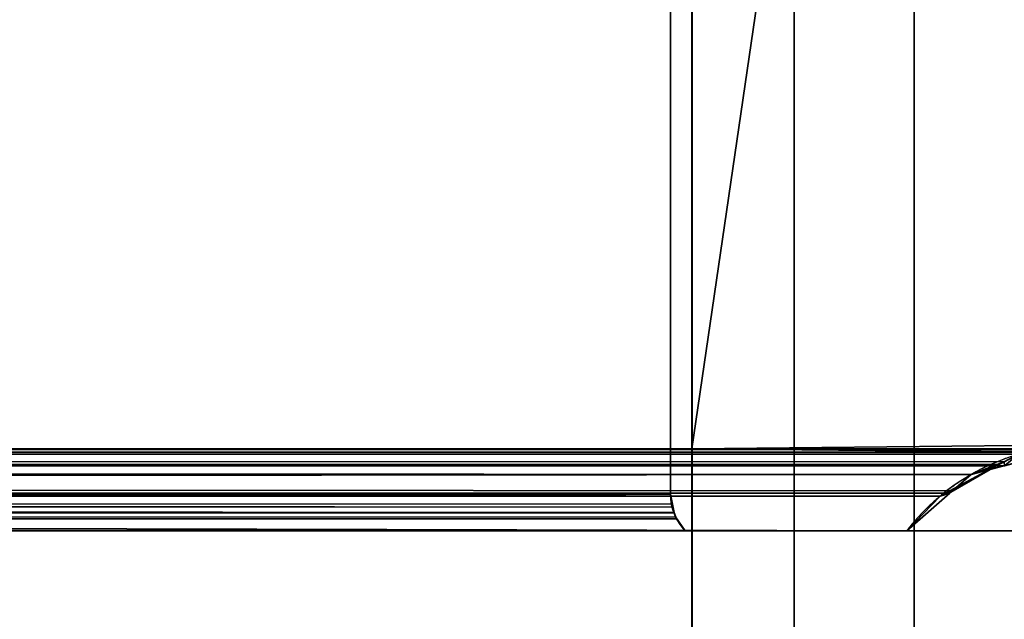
# Model space of a CAD drawing. Header units: millimetres. Extents: x -322 to 8072, y -96 to 57.
# Tile 241 of 256: x 6362 to 6384, y -20 to -6. Entities that reach past the tile are written whole.
import ezdxf

# ---------------------------------------------------------------- set-up
doc = ezdxf.new("R2010")
doc.units = ezdxf.units.MM
doc.layers.add('151', color=7, linetype='Continuous', true_color=0xffffff)

# ---------------------------------------------------------------- blocks, each defined once
blk = doc.blocks.new('UG_SURFACE_015')
at = {"layer": '151', "color": 252, "linetype": 'Continuous', "lineweight": 35}
for points in [[(6509, 0, 2017), (5491, 0, 2017), (5491, -26, 2017), (6509, -26, 2017)], [(6377.285, 0, 1895), (6377.285, -15.8, 1895), (6387, -15.8, 1895), (6387, 0.2, 1895)], [(6387, 0.2, 450), (6387, -15.8, 450), (6377.285, -15.8, 450), (6377.285, 0, 450)], [(6379.586, 0, 448.47), (6377.285, 0, 450), (6377.285, -15.8, 450)], [(6377.285, -15.8, 450), (6377.285, -23.5, 450), (6379.586, -39.3, 448.47), (6379.586, 0, 448.47)], [(6379.586, 0, 1896.53), (6379.586, -39.3, 1896.53), (6377.285, -23.5, 1895), (6377.285, -15.8, 1895)], [(6377.285, -15.8, 1895), (6377.285, 0, 1895), (6379.586, 0, 1896.53)], [(6379.586, 0, 448.47), (6379.586, -39.3, 448.47), (6382.299, -39.3, 447.95), (6382.299, 0, 447.95)], [(6382.299, 0, 1897.05), (6382.299, -39.3, 1897.05), (6379.586, -39.3, 1896.53), (6379.586, 0, 1896.53)], [(6382.299, 0, 447.95), (6382.299, -39.3, 447.95), (6385.003, -39.3, 448.52), (6385.003, 0, 448.52)], [(6385.003, 0, 1896.48), (6385.003, -39.3, 1896.48), (6382.299, -39.3, 1897.05), (6382.299, 0, 1897.05)], [(5623.2, -16.823, 1884.8), (5623.2, -1.623, 1884.8), (6376.8, -1.623, 1884.8), (6376.8, -16.823, 1884.8)], [(6000, -16.823, 460.2), (6376.8, -16.823, 460.2), (6376.8, -1.623, 460.2), (6000, -1.623, 460.2)], [(6376.8, -16.823, 1884.8), (6376.8, -1.623, 1884.8), (6376.8, -1.623, 460.2), (6376.8, -16.823, 460.2)], [(5491, -26), (5491, -2), (6509, -2), (6509, -26)], [(6377.285, -15.8, 450), (6386.079, -15.715, 450.921), (6385.68, -15.821, 451.32)], [(6377.285, -15.8, 450), (6387, -15.8, 450), (6386.079, -15.715, 450.921)], [(5614.457, -15.793, 1893.543), (6385.551, -15.876, 1893.551), (6377.285, -15.8, 1895)], [(6377.285, -15.8, 1895), (5622.715, -15.8, 1895), (5614.457, -15.793, 1893.543)], [(6384.327, -16.095, 1892.328), (5614.457, -15.793, 1893.543), (5615.354, -15.924, 1892.646)], [(6384.327, -16.095, 1892.328), (6384.646, -15.924, 1892.646), (5614.457, -15.793, 1893.543)], [(6384.646, -15.924, 1892.646), (6385.551, -15.876, 1893.551), (5614.457, -15.793, 1893.543)], [(6384.208, -16.159, 1892.208), (5615.354, -15.924, 1892.646), (5615.673, -16.095, 1892.328)], [(5615.354, -15.924, 1892.646), (6384.208, -16.159, 1892.208), (6384.327, -16.095, 1892.328)], [(5622.715, -15.8, 1895), (6377.285, -15.8, 1895), (6377.285, -23.5, 1895), (5622.715, -23.5, 1895)], [(6000, -15.795, 451.817), (6384.332, -16.183, 452.668), (6384.316, -16.187, 452.683)], [(6000, -15.795, 451.817), (6385.677, -15.822, 451.323), (6384.332, -16.183, 452.668)], [(6384.316, -16.187, 452.683), (6000, -16.115, 452.658), (6000, -15.795, 451.817)], [(6000, -15.795, 451.817), (6000, -15.797, 451.332), (6385.677, -15.822, 451.323)], [(6385.677, -15.822, 451.323), (6000, -15.797, 451.332), (6377.285, -15.8, 450)], [(6000, -15.797, 451.332), (6000, -15.8, 450), (6377.285, -15.8, 450)], [(6000, -23.5, 450), (6377.285, -23.5, 450), (6377.285, -15.8, 450), (6000, -15.8, 450)], [(6377.285, -15.8, 450), (6385.68, -15.821, 451.32), (6385.677, -15.822, 451.323)], [(6385.551, -15.876, 1893.551), (6385.672, -15.87, 1893.672), (6377.285, -15.8, 1895)], [(6385.672, -15.87, 1893.672), (6387, -15.8, 1895), (6377.285, -15.8, 1895)], [(6384.646, -15.924, 1892.646), (6384.327, -16.095, 1892.328), (6384.332, -16.183, 452.668)], [(5615.673, -16.095, 1892.328), (5615.792, -16.159, 1892.208), (6384.208, -16.159, 1892.208)], [(5615.792, -16.159, 1892.208), (6382.885, -16.868, 1890.885), (6383.101, -16.752, 1891.101)], [(6382.885, -16.868, 1890.885), (5615.792, -16.159, 1892.208), (5616.899, -16.752, 1891.101)], [(6383.101, -16.752, 1891.101), (6384.208, -16.159, 1892.208), (5615.792, -16.159, 1892.208)], [(6000, -16.115, 452.658), (6384.316, -16.187, 452.683), (6383.58, -16.384, 453.42)], [(6383.58, -16.384, 453.42), (6000, -16.441, 453.516), (6000, -16.115, 452.658)], [(6384.208, -16.159, 1892.208), (6383.101, -16.752, 1891.101), (6383.122, -16.783, 453.878)], [(6384.208, -16.159, 1892.208), (6383.122, -16.783, 453.878), (6383.58, -16.384, 453.42)], [(6383.58, -16.384, 453.42), (6384.327, -16.095, 1892.328), (6384.208, -16.159, 1892.208)], [(6383.58, -16.384, 453.42), (6384.316, -16.187, 452.683), (6384.332, -16.183, 452.668), (6384.327, -16.095, 1892.328)], [(6383.58, -16.384, 453.42), (6000, -16.755, 453.868), (6000, -16.441, 453.516)], [(6383.58, -16.384, 453.42), (6383.122, -16.783, 453.878), (6383.1, -16.803, 453.9), (6000, -16.755, 453.868)], [(5616.899, -16.752, 1891.101), (6382.884, -16.869, 1890.884), (6382.885, -16.868, 1890.885)], [(5616.899, -16.752, 1891.101), (5617.115, -16.868, 1890.885), (6382.884, -16.869, 1890.884)], [(5617.115, -16.868, 1890.885), (5617.116, -16.869, 1890.884), (6382.884, -16.869, 1890.884)], [(5617.871, -17.65, 1890.128), (6382.129, -17.65, 1890.128), (6382.884, -16.869, 1890.884), (5617.116, -16.869, 1890.884)], [(5623.147, -17.177, 1884.853), (6376.8, -16.823, 1884.8), (6376.821, -17.045, 1884.821)], [(5623.147, -17.177, 1884.853), (5623.2, -16.823, 1884.8), (6376.8, -16.823, 1884.8)], [(6000, -16.755, 453.868), (6383.1, -16.803, 453.9), (6382.129, -17.65, 454.872)], [(6382.129, -17.65, 454.872), (6000, -17.65, 454.872), (6000, -16.755, 453.868)], [(6376.837, -17.119, 460.163), (6000, -16.823, 460.2), (6000, -16.832, 460.2)], [(6376.837, -17.119, 460.163), (6376.8, -16.823, 460.2), (6000, -16.823, 460.2)], [(6000, -16.832, 460.2), (6376.885, -17.244, 460.115), (6376.837, -17.119, 460.163)], [(6000, -16.832, 460.2), (6000, -17.25, 460.113), (6376.885, -17.244, 460.115)], [(6376.885, -17.242, 1884.885), (6376.8, -16.823, 460.2), (6376.837, -17.119, 460.163)], [(6376.885, -17.242, 1884.885), (6376.821, -17.045, 1884.821), (6376.8, -16.823, 460.2)], [(6376.821, -17.045, 1884.821), (6376.8, -16.823, 1884.8), (6376.8, -16.823, 460.2)], [(6382.885, -16.868, 1890.885), (6382.129, -17.65, 454.872), (6383.1, -16.803, 453.9)], [(6382.885, -16.868, 1890.885), (6382.884, -16.869, 1890.884), (6382.129, -17.65, 1890.128), (6382.129, -17.65, 454.872)], [(6383.1, -16.803, 453.9), (6383.101, -16.752, 1891.101), (6382.885, -16.868, 1890.885)], [(6383.1, -16.803, 453.9), (6383.122, -16.783, 453.878), (6383.101, -16.752, 1891.101)], [(6376.821, -17.045, 1884.821), (5623.117, -17.241, 1884.883), (5623.147, -17.177, 1884.853)], [(6376.821, -17.045, 1884.821), (6376.885, -17.242, 1884.885), (5623.117, -17.241, 1884.883)], [(6376.886, -17.247, 1884.886), (5622.87, -17.65, 1885.13), (5623.013, -17.467, 1884.987)], [(6376.886, -17.247, 1884.886), (6376.915, -17.336, 1884.915), (5622.87, -17.65, 1885.13)], [(5623.013, -17.467, 1884.987), (5623.115, -17.246, 1884.885), (5623.117, -17.241, 1884.883), (6376.885, -17.242, 1884.885)], [(5623.013, -17.467, 1884.987), (6376.885, -17.242, 1884.885), (6376.886, -17.247, 1884.886)], [(6376.886, -17.247, 460.114), (6376.885, -17.244, 460.115), (6000, -17.25, 460.113)], [(6000, -17.25, 460.113), (6376.938, -17.382, 460.062), (6376.886, -17.247, 460.114)], [(6376.938, -17.382, 460.062), (6000, -17.25, 460.113), (6000, -17.292, 460.105)], [(6000, -17.292, 460.105), (6377.13, -17.65, 459.87), (6376.938, -17.382, 460.062)], [(6000, -17.292, 460.105), (6000, -17.65, 459.87), (6377.13, -17.65, 459.87)], [(6376.886, -17.247, 1884.886), (6376.837, -17.119, 460.163), (6376.885, -17.244, 460.115)], [(6376.837, -17.119, 460.163), (6376.886, -17.247, 1884.886), (6376.885, -17.242, 1884.885)], [(6376.885, -17.244, 460.115), (6376.886, -17.247, 460.114), (6376.886, -17.247, 1884.886)], [(6376.915, -17.336, 1884.915), (6376.886, -17.247, 460.114), (6376.938, -17.382, 460.062)], [(6376.915, -17.336, 1884.915), (6376.886, -17.247, 1884.886), (6376.886, -17.247, 460.114)], [(6376.915, -17.336, 1884.915), (6377.13, -17.65, 1885.13), (5622.87, -17.65, 1885.13)], [(6376.938, -17.382, 460.062), (6377.13, -17.65, 1885.13), (6376.915, -17.336, 1884.915)], [(6376.938, -17.382, 460.062), (6377.13, -17.65, 459.87), (6377.13, -17.65, 1885.13)], [(5611.986, -17.65, 1894), (6388.014, -17.65, 1894), (6382.129, -17.65, 1890.128), (5617.871, -17.65, 1890.128)], [(6000, -17.65, 454.872), (6382.129, -17.65, 454.872), (6388.014, -17.65, 451), (5611.986, -17.65, 451)], [(6388.014, -21.65, 1894), (6388.014, -17.65, 1894), (5611.986, -17.65, 1894), (5611.986, -21.65, 1894)], [(6388.014, -17.65, 451), (6388.014, -21.65, 451), (5611.986, -21.65, 451), (5611.986, -17.65, 451)], [(5622.87, -17.65, 1885.13), (6377.13, -17.65, 1885.13), (6377.13, -17.65, 459.87), (6000, -17.65, 459.87)], [(6382.129, -17.65, 454.872), (6387, -17.65, 460.078), (6388.613, -17.65, 457.835)], [(6388.613, -17.65, 457.835), (6389.233, -17.65, 455.142), (6388.762, -17.65, 452.42), (6382.129, -17.65, 454.872)], [(6382.129, -17.65, 1890.128), (6388.762, -17.65, 1892.58), (6389.233, -17.65, 1889.858)], [(6382.129, -17.65, 454.872), (6382.129, -17.65, 1890.128), (6387, -17.65, 1884.922), (6387, -17.65, 460.078)], [(6382.129, -17.65, 1890.128), (6388.014, -17.65, 1894), (6388.762, -17.65, 1892.58)], [(6389.233, -17.65, 1889.858), (6388.613, -17.65, 1887.165), (6387, -17.65, 1884.922), (6382.129, -17.65, 1890.128)], [(6388.762, -17.65, 452.42), (6388.014, -17.65, 451), (6382.129, -17.65, 454.872)]]:
    blk.add_3dface(points, dxfattribs=at)

msp = doc.modelspace()

# ---------------------------------------------------------------- linework, layer by layer
at = {"layer": '151', "color": 253, "linetype": 'Continuous', "lineweight": -3}
for p, q in [((6377.286, 0, 450), (6377.286, -15.8, 450)), ((6377.286, 0, 1895), (6377.286, -15.8, 1895)), ((6376.8, -16.823, 1884.8), (6376.8, -1.623, 1884.8)), ((6376.8, -16.823, 460.2), (6376.8, -1.623, 460.2)), ((5622.714, -15.8, 1895), (6377.286, -15.8, 1895)), ((6377.286, -15.8, 450), (6000, -15.8, 450)), ((6377.286, -15.8, 1895), (6377.286, -23.5, 1895)), ((6377.286, -15.8, 450), (6377.286, -23.5, 450)), ((6387, -15.8, 450), (6377.286, -15.8, 450)), ((6377.286, -15.8, 1895), (6387, -15.8, 1895)), ((5611.986, -17.65, 451), (6388.014, -17.65, 451)), ((6388.014, -17.65, 1894), (5611.986, -17.65, 1894))]:
    msp.add_line(p, q, dxfattribs=at)
for points, degree, knots in [([(6387, -15.8, 1895), (6386.135, -15.638, 1894.135), (6385.267, -15.701, 1893.267), (6383.581, -16.292, 1891.581), (6382.773, -16.819, 1890.773), (6382.129, -17.65, 1890.129)], 3, [0, 0, 0, 0, 0.5, 0.5, 1, 1, 1, 1]), ([(6382.129, -17.65, 1890.129), (6182.129, -17.65, 1890.129), (5623.082, -17.65, 1890.129), (5617.871, -17.65, 1890.129)], 1, [0, 0, 0.261692, 0.993183, 1, 1]), ([(6377.13, -17.65, 1885.13), (6376.682, -17.65, 1885.13), (6376.234, -17.65, 1885.13), (6373.652, -17.65, 1885.13), (6371.519, -17.65, 1885.13), (6365.119, -17.65, 1885.13), (6360.852, -17.65, 1885.13), (6352.319, -17.65, 1885.13), (6348.052, -17.65, 1885.13), (6339.519, -17.65, 1885.13), (6335.252, -17.65, 1885.13), (6326.719, -17.65, 1885.13), (6322.452, -17.65, 1885.13), (6313.919, -17.65, 1885.13), (6309.652, -17.65, 1885.13), (6301.119, -17.65, 1885.13), (6296.852, -17.65, 1885.13), (6288.319, -17.65, 1885.13), (6284.052, -17.65, 1885.13), (6275.519, -17.65, 1885.13), (6271.252, -17.65, 1885.13), (6262.719, -17.65, 1885.13), (6258.452, -17.65, 1885.13), (6249.919, -17.65, 1885.13), (6245.652, -17.65, 1885.13), (6237.119, -17.65, 1885.13), (6232.852, -17.65, 1885.13), (6224.319, -17.65, 1885.13), (6220.052, -17.65, 1885.13), (6211.519, -17.65, 1885.13), (6207.252, -17.65, 1885.13), (6198.719, -17.65, 1885.13), (6194.452, -17.65, 1885.13), (6185.919, -17.65, 1885.13), (6181.652, -17.65, 1885.13), (6175.252, -17.65, 1885.13), (6173.119, -17.65, 1885.13), (6166.719, -17.65, 1885.13), (6162.452, -17.65, 1885.13), (6153.919, -17.65, 1885.13), (6149.652, -17.65, 1885.13), (6143.252, -17.65, 1885.13), (6141.119, -17.65, 1885.13), (6134.719, -17.65, 1885.13), (6130.452, -17.65, 1885.13), (6121.919, -17.65, 1885.13), (6117.652, -17.65, 1885.13), (6109.119, -17.65, 1885.13), (6104.852, -17.65, 1885.13), (6098.452, -17.65, 1885.13), (6096.319, -17.65, 1885.13), (6089.919, -17.65, 1885.13), (6085.652, -17.65, 1885.13), (6077.119, -17.65, 1885.13), (6072.852, -17.65, 1885.13), (6064.319, -17.65, 1885.13), (6060.052, -17.65, 1885.13), (6053.652, -17.65, 1885.13), (6051.519, -17.65, 1885.13), (6045.119, -17.65, 1885.13), (6040.852, -17.65, 1885.13), (6032.319, -17.65, 1885.13), (6028.052, -17.65, 1885.13), (6021.652, -17.65, 1885.13), (6019.519, -17.65, 1885.13), (6013.119, -17.65, 1885.13), (6008.852, -17.65, 1885.13), (6000.319, -17.65, 1885.13), (5996.052, -17.65, 1885.13), (5987.519, -17.65, 1885.13), (5983.252, -17.65, 1885.13), (5976.852, -17.65, 1885.13), (5974.719, -17.65, 1885.13), (5968.319, -17.65, 1885.13), (5964.052, -17.65, 1885.13), (5955.519, -17.65, 1885.13), (5951.252, -17.65, 1885.13), (5942.719, -17.65, 1885.13), (5938.452, -17.65, 1885.13), (5932.052, -17.65, 1885.13), (5929.919, -17.65, 1885.13), (5923.519, -17.65, 1885.13), (5919.252, -17.65, 1885.13), (5910.719, -17.65, 1885.13), (5906.452, -17.65, 1885.13), (5897.919, -17.65, 1885.13), (5893.652, -17.65, 1885.13), (5887.252, -17.65, 1885.13), (5885.119, -17.65, 1885.13), (5878.719, -17.65, 1885.13), (5874.452, -17.65, 1885.13), (5865.919, -17.65, 1885.13), (5861.652, -17.65, 1885.13), (5855.252, -17.65, 1885.13), (5853.119, -17.65, 1885.13), (5846.719, -17.65, 1885.13), (5842.452, -17.65, 1885.13), (5833.919, -17.65, 1885.13), (5829.652, -17.65, 1885.13), (5821.119, -17.65, 1885.13), (5816.852, -17.65, 1885.13), (5808.319, -17.65, 1885.13), (5804.052, -17.65, 1885.13), (5795.519, -17.65, 1885.13), (5791.252, -17.65, 1885.13), (5782.719, -17.65, 1885.13), (5778.452, -17.65, 1885.13), (5769.919, -17.65, 1885.13), (5765.652, -17.65, 1885.13), (5757.119, -17.65, 1885.13), (5752.852, -17.65, 1885.13), (5744.319, -17.65, 1885.13), (5740.052, -17.65, 1885.13), (5731.519, -17.65, 1885.13), (5727.252, -17.65, 1885.13), (5718.719, -17.65, 1885.13), (5714.452, -17.65, 1885.13), (5708.052, -17.65, 1885.13), (5705.919, -17.65, 1885.13), (5699.519, -17.65, 1885.13), (5695.252, -17.65, 1885.13), (5686.719, -17.65, 1885.13), (5682.452, -17.65, 1885.13), (5673.919, -17.65, 1885.13), (5669.652, -17.65, 1885.13), (5661.119, -17.65, 1885.13), (5656.852, -17.65, 1885.13), (5648.319, -17.65, 1885.13), (5644.052, -17.65, 1885.13), (5636.924, -17.65, 1885.13), (5634.062, -17.65, 1885.13), (5628.423, -17.65, 1885.13), (5625.647, -17.65, 1885.13), (5622.87, -17.65, 1885.13)], 3, [0, 0, 0, 0, 0.001782, 0.001782, 0.010268, 0.010268, 0.027238, 0.027238, 0.044208, 0.044208, 0.061178, 0.061178, 0.078149, 0.078149, 0.095119, 0.095119, 0.112089, 0.112089, 0.129059, 0.129059, 0.14603, 0.14603, 0.163, 0.163, 0.17997, 0.17997, 0.19694, 0.19694, 0.213911, 0.213911, 0.230881, 0.230881, 0.247851, 0.247851, 0.264822, 0.264822, 0.273307, 0.273307, 0.290277, 0.290277, 0.307247, 0.307247, 0.315732, 0.315732, 0.332703, 0.332703, 0.349673, 0.349673, 0.366643, 0.366643, 0.375128, 0.375128, 0.392099, 0.392099, 0.409069, 0.409069, 0.426039, 0.426039, 0.434524, 0.434524, 0.451494, 0.451494, 0.468465, 0.468465, 0.47695, 0.47695, 0.49392, 0.49392, 0.51089, 0.51089, 0.527861, 0.527861, 0.536346, 0.536346, 0.553316, 0.553316, 0.570286, 0.570286, 0.587257, 0.587257, 0.595742, 0.595742, 0.612712, 0.612712, 0.629682, 0.629682, 0.646652, 0.646652, 0.655138, 0.655138, 0.672108, 0.672108, 0.689078, 0.689078, 0.697563, 0.697563, 0.714534, 0.714534, 0.731504, 0.731504, 0.748474, 0.748474, 0.765444, 0.765444, 0.782415, 0.782415, 0.799385, 0.799385, 0.816355, 0.816355, 0.833325, 0.833325, 0.850296, 0.850296, 0.867266, 0.867266, 0.884236, 0.884236, 0.892721, 0.892721, 0.909692, 0.909692, 0.926662, 0.926662, 0.943632, 0.943632, 0.960602, 0.960602, 0.977573, 0.977573, 0.988956, 0.988956, 1, 1, 1, 1]), ([(6377.13, -17.65, 459.87), (6376.682, -17.65, 459.87), (6376.234, -17.65, 459.87), (6373.652, -17.65, 459.87), (6371.519, -17.65, 459.87), (6365.119, -17.65, 459.87), (6360.852, -17.65, 459.87), (6352.319, -17.65, 459.87), (6348.052, -17.65, 459.87), (6339.519, -17.65, 459.87), (6335.252, -17.65, 459.87), (6326.719, -17.65, 459.87), (6322.452, -17.65, 459.87), (6313.919, -17.65, 459.87), (6309.652, -17.65, 459.87), (6301.119, -17.65, 459.87), (6296.852, -17.65, 459.87), (6288.319, -17.65, 459.87), (6284.052, -17.65, 459.87), (6275.519, -17.65, 459.87), (6271.252, -17.65, 459.87), (6262.719, -17.65, 459.87), (6258.452, -17.65, 459.87), (6249.919, -17.65, 459.87), (6245.652, -17.65, 459.87), (6237.119, -17.65, 459.87), (6232.852, -17.65, 459.87), (6224.319, -17.65, 459.87), (6220.052, -17.65, 459.87), (6211.519, -17.65, 459.87), (6207.252, -17.65, 459.87), (6198.719, -17.65, 459.87), (6194.452, -17.65, 459.87), (6185.919, -17.65, 459.87), (6181.652, -17.65, 459.87), (6175.252, -17.65, 459.87), (6173.119, -17.65, 459.87), (6166.719, -17.65, 459.87), (6162.452, -17.65, 459.87), (6153.919, -17.65, 459.87), (6149.652, -17.65, 459.87), (6143.252, -17.65, 459.87), (6141.119, -17.65, 459.87), (6136.852, -17.65, 459.87), (6134.719, -17.65, 459.87), (6130.452, -17.65, 459.87), (6128.319, -17.65, 459.87), (6124.052, -17.65, 459.87), (6121.919, -17.65, 459.87), (6117.652, -17.65, 459.87), (6115.519, -17.65, 459.87), (6111.252, -17.65, 459.87), (6109.119, -17.65, 459.87), (6104.852, -17.65, 459.87), (6102.719, -17.65, 459.87), (6098.452, -17.65, 459.87), (6096.319, -17.65, 459.87), (6093.119, -17.65, 459.87), (6092.052, -17.65, 459.87), (6088.852, -17.65, 459.87), (6086.719, -17.65, 459.87), (6082.452, -17.65, 459.87), (6080.319, -17.65, 459.87), (6077.119, -17.65, 459.87), (6076.052, -17.65, 459.87), (6072.852, -17.65, 459.87), (6070.719, -17.65, 459.87), (6066.452, -17.65, 459.87), (6064.319, -17.65, 459.87), (6060.052, -17.65, 459.87), (6057.919, -17.65, 459.87), (6054.719, -17.65, 459.87), (6053.652, -17.65, 459.87), (6050.452, -17.65, 459.87), (6048.319, -17.65, 459.87), (6044.052, -17.65, 459.87), (6041.919, -17.65, 459.87), (6037.652, -17.65, 459.87), (6035.519, -17.65, 459.87), (6032.319, -17.65, 459.87), (6031.252, -17.65, 459.87), (6028.052, -17.65, 459.87), (6025.919, -17.65, 459.87), (6021.652, -17.65, 459.87), (6019.519, -17.65, 459.87), (6016.319, -17.65, 459.87), (6015.252, -17.65, 459.87), (6011.822, -17.65, 459.87), (6009.457, -17.65, 459.87), (6004.729, -17.65, 459.87), (6002.364, -17.65, 459.87), (6000, -17.65, 459.87)], 3, [0, 0, 0, 0, 0.003565, 0.003565, 0.020535, 0.020535, 0.054476, 0.054476, 0.088416, 0.088416, 0.122357, 0.122357, 0.156297, 0.156297, 0.190238, 0.190238, 0.224178, 0.224178, 0.258119, 0.258119, 0.292059, 0.292059, 0.326, 0.326, 0.35994, 0.35994, 0.393881, 0.393881, 0.427821, 0.427821, 0.461762, 0.461762, 0.495703, 0.495703, 0.529643, 0.529643, 0.546613, 0.546613, 0.580554, 0.580554, 0.614494, 0.614494, 0.631465, 0.631465, 0.648435, 0.648435, 0.665405, 0.665405, 0.682375, 0.682375, 0.699346, 0.699346, 0.716316, 0.716316, 0.733286, 0.733286, 0.750256, 0.750256, 0.758742, 0.758742, 0.775712, 0.775712, 0.792682, 0.792682, 0.801167, 0.801167, 0.818138, 0.818138, 0.835108, 0.835108, 0.852078, 0.852078, 0.860563, 0.860563, 0.877533, 0.877533, 0.894504, 0.894504, 0.911474, 0.911474, 0.919959, 0.919959, 0.936929, 0.936929, 0.9539, 0.9539, 0.962385, 0.962385, 0.981192, 0.981192, 1, 1, 1, 1]), ([(6377.13, -17.65, 459.87), (6377.13, -17.65, 460.355), (6377.13, -17.65, 460.84), (6377.13, -17.65, 463.458), (6377.13, -17.65, 465.591), (6377.13, -17.65, 471.991), (6377.13, -17.65, 476.258), (6377.13, -17.65, 482.658), (6377.13, -17.65, 484.791), (6377.13, -17.65, 491.191), (6377.13, -17.65, 495.458), (6377.13, -17.65, 503.991), (6377.13, -17.65, 508.258), (6377.13, -17.65, 516.791), (6377.13, -17.65, 521.058), (6377.13, -17.65, 527.458), (6377.13, -17.65, 529.591), (6377.13, -17.65, 535.991), (6377.13, -17.65, 540.258), (6377.13, -17.65, 548.791), (6377.13, -17.65, 553.058), (6377.13, -17.65, 561.591), (6377.13, -17.65, 565.858), (6377.13, -17.65, 572.258), (6377.13, -17.65, 574.391), (6377.13, -17.65, 580.791), (6377.13, -17.65, 585.058), (6377.13, -17.65, 593.591), (6377.13, -17.65, 597.858), (6377.13, -17.65, 606.391), (6377.13, -17.65, 610.658), (6377.13, -17.65, 617.058), (6377.13, -17.65, 619.191), (6377.13, -17.65, 625.591), (6377.13, -17.65, 629.858), (6377.13, -17.65, 638.391), (6377.13, -17.65, 642.658), (6377.13, -17.65, 651.191), (6377.13, -17.65, 655.458), (6377.13, -17.65, 661.858), (6377.13, -17.65, 663.991), (6377.13, -17.65, 670.391), (6377.13, -17.65, 674.658), (6377.13, -17.65, 683.191), (6377.13, -17.65, 687.458), (6377.13, -17.65, 695.991), (6377.13, -17.65, 700.258), (6377.13, -17.65, 706.658), (6377.13, -17.65, 708.791), (6377.13, -17.65, 715.191), (6377.13, -17.65, 719.458), (6377.13, -17.65, 727.991), (6377.13, -17.65, 732.258), (6377.13, -17.65, 738.658), (6377.13, -17.65, 740.791), (6377.13, -17.65, 747.191), (6377.13, -17.65, 751.458), (6377.13, -17.65, 759.991), (6377.13, -17.65, 764.258), (6377.13, -17.65, 772.791), (6377.13, -17.65, 777.058), (6377.13, -17.65, 783.458), (6377.13, -17.65, 785.591), (6377.13, -17.65, 791.991), (6377.13, -17.65, 796.258), (6377.13, -17.65, 804.791), (6377.13, -17.65, 809.058), (6377.13, -17.65, 817.591), (6377.13, -17.65, 821.858), (6377.13, -17.65, 828.258), (6377.13, -17.65, 830.391), (6377.13, -17.65, 836.791), (6377.13, -17.65, 841.058), (6377.13, -17.65, 849.591), (6377.13, -17.65, 853.858), (6377.13, -17.65, 862.391), (6377.13, -17.65, 866.658), (6377.13, -17.65, 873.058), (6377.13, -17.65, 875.191), (6377.13, -17.65, 881.591), (6377.13, -17.65, 885.858), (6377.13, -17.65, 894.391), (6377.13, -17.65, 898.658), (6377.13, -17.65, 907.191), (6377.13, -17.65, 911.458), (6377.13, -17.65, 917.858), (6377.13, -17.65, 919.991), (6377.13, -17.65, 926.391), (6377.13, -17.65, 930.658), (6377.13, -17.65, 939.191), (6377.13, -17.65, 943.458), (6377.13, -17.65, 951.991), (6377.13, -17.65, 956.258), (6377.13, -17.65, 962.658), (6377.13, -17.65, 964.791), (6377.13, -17.65, 971.191), (6377.13, -17.65, 975.458), (6377.13, -17.65, 983.991), (6377.13, -17.65, 988.258), (6377.13, -17.65, 996.791), (6377.13, -17.65, 1001.058), (6377.13, -17.65, 1007.458), (6377.13, -17.65, 1009.591), (6377.13, -17.65, 1015.991), (6377.13, -17.65, 1020.258), (6377.13, -17.65, 1028.791), (6377.13, -17.65, 1033.058), (6377.13, -17.65, 1039.458), (6377.13, -17.65, 1041.591), (6377.13, -17.65, 1047.991), (6377.13, -17.65, 1052.258), (6377.13, -17.65, 1060.791), (6377.13, -17.65, 1065.058), (6377.13, -17.65, 1073.591), (6377.13, -17.65, 1077.858), (6377.13, -17.65, 1084.258), (6377.13, -17.65, 1086.391), (6377.13, -17.65, 1092.791), (6377.13, -17.65, 1097.058), (6377.13, -17.65, 1105.591), (6377.13, -17.65, 1109.858), (6377.13, -17.65, 1118.391), (6377.13, -17.65, 1122.658), (6377.13, -17.65, 1129.058), (6377.13, -17.65, 1131.191), (6377.13, -17.65, 1137.591), (6377.13, -17.65, 1141.858), (6377.13, -17.65, 1150.391), (6377.13, -17.65, 1154.658), (6377.13, -17.65, 1163.191), (6377.13, -17.65, 1167.458), (6377.13, -17.65, 1173.858), (6377.13, -17.65, 1175.991), (6377.13, -17.65, 1182.391), (6377.13, -17.65, 1186.658), (6377.13, -17.65, 1195.191), (6377.13, -17.65, 1199.458), (6377.13, -17.65, 1207.991), (6377.13, -17.65, 1212.258), (6377.13, -17.65, 1218.658), (6377.13, -17.65, 1220.791), (6377.13, -17.65, 1227.191), (6377.13, -17.65, 1231.458), (6377.13, -17.65, 1239.991), (6377.13, -17.65, 1244.258), (6377.13, -17.65, 1252.791), (6377.13, -17.65, 1257.058), (6377.13, -17.65, 1263.458), (6377.13, -17.65, 1265.591), (6377.13, -17.65, 1271.991), (6377.13, -17.65, 1276.258), (6377.13, -17.65, 1284.791), (6377.13, -17.65, 1289.058), (6377.13, -17.65, 1297.591), (6377.13, -17.65, 1301.858), (6377.13, -17.65, 1308.258), (6377.13, -17.65, 1310.391), (6377.13, -17.65, 1316.791), (6377.13, -17.65, 1321.058), (6377.13, -17.65, 1329.591), (6377.13, -17.65, 1333.858), (6377.13, -17.65, 1340.258), (6377.13, -17.65, 1342.391), (6377.13, -17.65, 1348.791), (6377.13, -17.65, 1353.058), (6377.13, -17.65, 1361.591), (6377.13, -17.65, 1365.858), (6377.13, -17.65, 1374.391), (6377.13, -17.65, 1378.658), (6377.13, -17.65, 1385.058), (6377.13, -17.65, 1387.191), (6377.13, -17.65, 1393.591), (6377.13, -17.65, 1397.858), (6377.13, -17.65, 1406.391), (6377.13, -17.65, 1410.658), (6377.13, -17.65, 1419.191), (6377.13, -17.65, 1423.458), (6377.13, -17.65, 1429.858), (6377.13, -17.65, 1431.991), (6377.13, -17.65, 1438.391), (6377.13, -17.65, 1442.658), (6377.13, -17.65, 1451.191), (6377.13, -17.65, 1455.458), (6377.13, -17.65, 1463.991), (6377.13, -17.65, 1468.258), (6377.13, -17.65, 1474.658), (6377.13, -17.65, 1476.791), (6377.13, -17.65, 1483.191), (6377.13, -17.65, 1487.458), (6377.13, -17.65, 1495.991), (6377.13, -17.65, 1500.258), (6377.13, -17.65, 1508.791), (6377.13, -17.65, 1513.058), (6377.13, -17.65, 1519.458), (6377.13, -17.65, 1521.591), (6377.13, -17.65, 1527.991), (6377.13, -17.65, 1532.258), (6377.13, -17.65, 1540.791), (6377.13, -17.65, 1545.058), (6377.13, -17.65, 1553.591), (6377.13, -17.65, 1557.858), (6377.13, -17.65, 1564.258), (6377.13, -17.65, 1566.391), (6377.13, -17.65, 1572.791), (6377.13, -17.65, 1577.058), (6377.13, -17.65, 1585.591), (6377.13, -17.65, 1589.858), (6377.13, -17.65, 1596.258), (6377.13, -17.65, 1598.391), (6377.13, -17.65, 1604.791), (6377.13, -17.65, 1609.058), (6377.13, -17.65, 1617.591), (6377.13, -17.65, 1621.858), (6377.13, -17.65, 1630.391), (6377.13, -17.65, 1634.658), (6377.13, -17.65, 1641.058), (6377.13, -17.65, 1643.191), (6377.13, -17.65, 1649.591), (6377.13, -17.65, 1653.858), (6377.13, -17.65, 1662.391), (6377.13, -17.65, 1666.658), (6377.13, -17.65, 1675.191), (6377.13, -17.65, 1679.458), (6377.13, -17.65, 1685.858), (6377.13, -17.65, 1687.991), (6377.13, -17.65, 1694.391), (6377.13, -17.65, 1698.658), (6377.13, -17.65, 1707.191), (6377.13, -17.65, 1711.458), (6377.13, -17.65, 1719.991), (6377.13, -17.65, 1724.258), (6377.13, -17.65, 1730.658), (6377.13, -17.65, 1732.791), (6377.13, -17.65, 1739.191), (6377.13, -17.65, 1743.458), (6377.13, -17.65, 1751.991), (6377.13, -17.65, 1756.258), (6377.13, -17.65, 1764.791), (6377.13, -17.65, 1769.058), (6377.13, -17.65, 1775.458), (6377.13, -17.65, 1777.591), (6377.13, -17.65, 1783.991), (6377.13, -17.65, 1788.258), (6377.13, -17.65, 1796.791), (6377.13, -17.65, 1801.058), (6377.13, -17.65, 1809.591), (6377.13, -17.65, 1813.858), (6377.13, -17.65, 1820.258), (6377.13, -17.65, 1822.391), (6377.13, -17.65, 1828.791), (6377.13, -17.65, 1833.058), (6377.13, -17.65, 1841.591), (6377.13, -17.65, 1845.858), (6377.13, -17.65, 1854.391), (6377.13, -17.65, 1858.658), (6377.13, -17.65, 1865.058), (6377.13, -17.65, 1867.191), (6377.13, -17.65, 1874.593), (6377.13, -17.65, 1879.862), (6377.13, -17.65, 1885.13)], 3, [0, 0, 0, 0, 0.001021, 0.001021, 0.005511, 0.005511, 0.014492, 0.014492, 0.018983, 0.018983, 0.027963, 0.027963, 0.036944, 0.036944, 0.045925, 0.045925, 0.050415, 0.050415, 0.059396, 0.059396, 0.068377, 0.068377, 0.077358, 0.077358, 0.081848, 0.081848, 0.090829, 0.090829, 0.09981, 0.09981, 0.108791, 0.108791, 0.113281, 0.113281, 0.122262, 0.122262, 0.131243, 0.131243, 0.140224, 0.140224, 0.144714, 0.144714, 0.153695, 0.153695, 0.162676, 0.162676, 0.171656, 0.171656, 0.176147, 0.176147, 0.185128, 0.185128, 0.194108, 0.194108, 0.198599, 0.198599, 0.20758, 0.20758, 0.21656, 0.21656, 0.225541, 0.225541, 0.230032, 0.230032, 0.239012, 0.239012, 0.247993, 0.247993, 0.256974, 0.256974, 0.261465, 0.261465, 0.270445, 0.270445, 0.279426, 0.279426, 0.288407, 0.288407, 0.292897, 0.292897, 0.301878, 0.301878, 0.310859, 0.310859, 0.31984, 0.31984, 0.32433, 0.32433, 0.333311, 0.333311, 0.342292, 0.342292, 0.351273, 0.351273, 0.355763, 0.355763, 0.364744, 0.364744, 0.373725, 0.373725, 0.382706, 0.382706, 0.387196, 0.387196, 0.396177, 0.396177, 0.405158, 0.405158, 0.409648, 0.409648, 0.418629, 0.418629, 0.42761, 0.42761, 0.43659, 0.43659, 0.441081, 0.441081, 0.450062, 0.450062, 0.459042, 0.459042, 0.468023, 0.468023, 0.472514, 0.472514, 0.481494, 0.481494, 0.490475, 0.490475, 0.499456, 0.499456, 0.503947, 0.503947, 0.512927, 0.512927, 0.521908, 0.521908, 0.530889, 0.530889, 0.535379, 0.535379, 0.54436, 0.54436, 0.553341, 0.553341, 0.562322, 0.562322, 0.566812, 0.566812, 0.575793, 0.575793, 0.584774, 0.584774, 0.593755, 0.593755, 0.598245, 0.598245, 0.607226, 0.607226, 0.616207, 0.616207, 0.620697, 0.620697, 0.629678, 0.629678, 0.638659, 0.638659, 0.64764, 0.64764, 0.65213, 0.65213, 0.661111, 0.661111, 0.670092, 0.670092, 0.679072, 0.679072, 0.683563, 0.683563, 0.692544, 0.692544, 0.701524, 0.701524, 0.710505, 0.710505, 0.714996, 0.714996, 0.723976, 0.723976, 0.732957, 0.732957, 0.741938, 0.741938, 0.746429, 0.746429, 0.755409, 0.755409, 0.76439, 0.76439, 0.773371, 0.773371, 0.777861, 0.777861, 0.786842, 0.786842, 0.795823, 0.795823, 0.800313, 0.800313, 0.809294, 0.809294, 0.818275, 0.818275, 0.827256, 0.827256, 0.831746, 0.831746, 0.840727, 0.840727, 0.849708, 0.849708, 0.858689, 0.858689, 0.863179, 0.863179, 0.87216, 0.87216, 0.881141, 0.881141, 0.890122, 0.890122, 0.894612, 0.894612, 0.903593, 0.903593, 0.912574, 0.912574, 0.921554, 0.921554, 0.926045, 0.926045, 0.935026, 0.935026, 0.944006, 0.944006, 0.952987, 0.952987, 0.957478, 0.957478, 0.966458, 0.966458, 0.975439, 0.975439, 0.98442, 0.98442, 0.988911, 0.988911, 1, 1, 1, 1])]:
    msp.add_open_spline(points, degree=degree, knots=knots, dxfattribs=at)
msp.add_rational_spline([(6386.079, -15.715, 450.921), (6384.91, -15.715, 452.09), (6383.788, -16.066, 453.212), (6382.833, -16.742, 454.167), (6382.129, -17.65, 454.871)], [0.955929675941, 0.914317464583, 0.905782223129, 0.930323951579, 0.987942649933], degree=4, dxfattribs=at)
for points, degree in [([(5623.2, -16.824, 1884.8), (5874.4, -16.824, 1884.8), (6125.6, -16.824, 1884.8), (6376.8, -16.824, 1884.8)], 3), ([(6376.8, -16.824, 460.2), (6251.2, -16.824, 460.2), (6125.6, -16.824, 460.2), (6000, -16.824, 460.2)], 3), ([(6376.8, -16.823, 460.2), (6376.8, -17.155, 460.2), (6376.944, -17.454, 460.056), (6377.13, -17.65, 459.87)], 3), ([(6377.13, -17.65, 1885.13), (6376.944, -17.454, 1884.944), (6376.8, -17.155, 1884.8), (6376.8, -16.823, 1884.8)], 3), ([(6376.8, -16.824, 1884.8), (6376.8, -16.824, 1409.933), (6376.8, -16.824, 935.067), (6376.8, -16.824, 460.2)], 3), ([(6000, -17.65, 454.871), (6382.129, -17.65, 454.871)], 1), ([(6382.129, -17.65, 454.871), (6382.129, -17.65, 1890.129)], 1)]:
    msp.add_open_spline(points, degree=degree, dxfattribs=at)

# ---------------------------------------------------------------- block references
msp.add_blockref('UG_SURFACE_015', (0, 0), dxfattribs=at)

doc.saveas('drawing.dxf')
